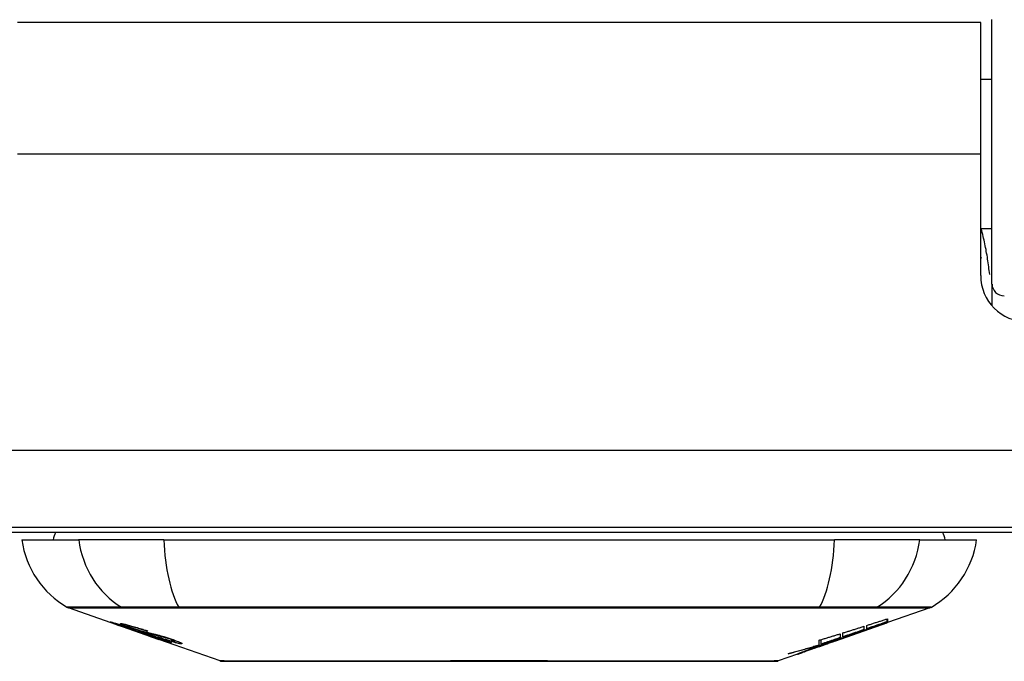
# Model space of a CAD drawing. Header units: inches. Extents: x 12 to 399, y 35 to 190.
# Tile 28 of 256: x 57.795 to 59.054, y 35.42 to 36.239. Entities that reach past the tile are written whole.
import ezdxf

# ---------------------------------------------------------------- set-up
doc = ezdxf.new("R2010")
doc.units = ezdxf.units.IN
doc.header["$MEASUREMENT"] = 0
doc.layers.add('Visible Edges(ANSI)', color=7, linetype='Continuous', lineweight=25)
doc.layers.add('Visible Tangent Edges(ANSI)', color=7, linetype='Continuous', lineweight=25)

msp = doc.modelspace()

# ---------------------------------------------------------------- linework, layer by layer
at = {"layer": 'Visible Edges(ANSI)'}
for p, q in [((59.0238, 36.2356), (57.7928, 36.2356)), ((59.0238, 36.0676), (59.0238, 36.2356)), ((59.0382, 35.9017), (59.0382, 36.2394)), ((59.0382, 36.1631), (59.0238, 36.1631)), ((59.0238, 35.9126), (59.0238, 36.0676)), ((59.0382, 35.9721), (59.0238, 35.9721)), ((59.0382, 35.9017), (59.0382, 35.874)), ((95.8623, 35.5906), (54.2573, 35.5906)), ((56.8098, 35.5846), (59.8098, 35.5846)), ((57.7981, 35.5748), (57.8708, 35.5748)), ((57.9796, 35.5748), (57.8708, 35.5748)), ((57.9796, 35.5748), (58.837, 35.5748)), ((58.9458, 35.5748), (58.837, 35.5748)), ((58.9458, 35.5748), (59.0186, 35.5748)), ((57.9198, 35.4663), (57.858, 35.4879)), ((58.9587, 35.4879), (58.9048, 35.4691)), ((57.9198, 35.4663), (57.9276, 35.4636)), ((57.9202, 35.4669), (57.9202, 35.4677)), ((57.9334, 35.4648), (57.9334, 35.4662)), ((58.8374, 35.4455), (58.9038, 35.4687)), ((58.9048, 35.4692), (58.9038, 35.4688)), ((58.9038, 35.4687), (58.9038, 35.4689)), ((58.9043, 35.4703), (58.9043, 35.4739)), ((58.9048, 35.4741), (58.9048, 35.4697)), ((58.9048, 35.4693), (58.9048, 35.4691)), ((57.9276, 35.4636), (57.928, 35.4634)), ((57.9631, 35.4511), (57.928, 35.4634)), ((57.9408, 35.4606), (57.9408, 35.461)), ((57.9574, 35.4584), (57.9574, 35.459)), ((58.8441, 35.4548), (58.8441, 35.4498)), ((58.8478, 35.4511), (58.8478, 35.456)), ((58.8629, 35.4547), (58.8629, 35.4552)), ((58.8746, 35.4644), (58.8746, 35.4601)), ((58.8781, 35.4613), (58.8781, 35.4655)), ((58.8831, 35.4619), (58.8831, 35.4626)), ((57.9635, 35.451), (57.9733, 35.4476)), ((58.0515, 35.4202), (57.9733, 35.4476)), ((57.9806, 35.4463), (57.9806, 35.4471)), ((57.9942, 35.4451), (57.9942, 35.4464)), ((58.8374, 35.4455), (58.7961, 35.431)), ((58.8161, 35.4397), (58.8161, 35.4405)), ((58.8173, 35.4409), (58.8173, 35.4466)), ((58.8201, 35.4417), (58.8201, 35.4475)), ((58.8288, 35.4426), (58.8288, 35.4429)), ((58.8358, 35.445), (58.8358, 35.4451)), ((58.8446, 35.4494), (58.8362, 35.4465)), ((58.8362, 35.4465), (58.8362, 35.4468)), ((58.8388, 35.4461), (58.8388, 35.4465)), ((58.8409, 35.4473), (58.8409, 35.448)), ((58.7896, 35.4287), (58.7651, 35.4202)), ((58.7896, 35.4287), (58.7896, 35.4288)), ((58.7993, 35.4322), (58.7918, 35.4296)), ((58.7918, 35.4296), (58.7918, 35.4301)), ((58.7974, 35.4316), (58.7974, 35.4322)), ((58.8093, 35.4361), (58.8093, 35.4364)), ((58.8093, 35.4357), (58.8093, 35.4361)), ((58.8168, 35.4387), (58.8168, 35.4389)), ((58.8168, 35.4387), (58.8168, 35.4383))]:
    msp.add_line(p, q, dxfattribs=at)
at = {"layer": 'Visible Edges(ANSI)', "flags": 128}
for points in [[(59.0238, 35.9359), (59.0238, 35.9358), (59.0239, 35.9358), (59.0239, 35.9357), (59.0239, 35.9357), (59.0239, 35.9356), (59.0239, 35.9355), (59.024, 35.9355), (59.024, 35.9354), (59.024, 35.9354), (59.024, 35.9353), (59.0241, 35.9353), (59.0241, 35.9352), (59.0241, 35.9352), (59.0241, 35.9351), (59.0241, 35.9351), (59.0242, 35.935), (59.0242, 35.9349), (59.0242, 35.9349), (59.0242, 35.9348), (59.0243, 35.9348), (59.0243, 35.9347), (59.0243, 35.9347), (59.0243, 35.9346), (59.0243, 35.9346)], [(57.9301, 35.463), (57.9289, 35.4634), (57.9278, 35.4638), (57.9266, 35.4642), (57.9255, 35.4646), (57.9244, 35.465), (57.9233, 35.4654), (57.9223, 35.4657), (57.9213, 35.4661), (57.9203, 35.4665), (57.9193, 35.4668), (57.9183, 35.4672), (57.9173, 35.4675), (57.9164, 35.4679), (57.9155, 35.4682), (57.9147, 35.4685), (57.914, 35.4688), (57.9133, 35.469), (57.9128, 35.4693), (57.9123, 35.4695), (57.9118, 35.4697), (57.9115, 35.4699), (57.9113, 35.47), (57.9114, 35.47), (57.9117, 35.47)], [(57.9117, 35.47), (57.9125, 35.4698), (57.9135, 35.4696), (57.9147, 35.4693), (57.9159, 35.4689), (57.917, 35.4686), (57.9181, 35.4683), (57.9193, 35.468), (57.9206, 35.4676), (57.9219, 35.4672), (57.9234, 35.4667), (57.9249, 35.4662), (57.9264, 35.4657), (57.9279, 35.4653), (57.9292, 35.4648), (57.9305, 35.4644), (57.9317, 35.464), (57.9329, 35.4636), (57.934, 35.4632), (57.9352, 35.4628), (57.9364, 35.4624), (57.9377, 35.462), (57.9389, 35.4616), (57.9401, 35.4612), (57.9413, 35.4608)], [(57.9205, 35.4669), (57.9204, 35.4669), (57.9203, 35.4669), (57.9202, 35.4669), (57.9202, 35.4669), (57.9202, 35.4669), (57.9203, 35.4668), (57.9205, 35.4667), (57.9207, 35.4666), (57.921, 35.4665), (57.9214, 35.4663), (57.9218, 35.4662), (57.9224, 35.4659), (57.923, 35.4657), (57.9237, 35.4654), (57.9244, 35.4652), (57.9252, 35.4649), (57.9259, 35.4647), (57.9265, 35.4644), (57.9272, 35.4642), (57.9278, 35.464), (57.9285, 35.4637), (57.9292, 35.4635), (57.9299, 35.4632), (57.9306, 35.463)], [(57.9408, 35.4606), (57.9395, 35.461), (57.9382, 35.4615), (57.9369, 35.4619), (57.9356, 35.4623), (57.9344, 35.4628), (57.9331, 35.4632), (57.9319, 35.4636), (57.9308, 35.464), (57.9296, 35.4643), (57.9286, 35.4647), (57.9275, 35.465), (57.9265, 35.4653), (57.9257, 35.4655), (57.9249, 35.4658), (57.9242, 35.466), (57.9235, 35.4662), (57.923, 35.4663), (57.9225, 35.4665), (57.922, 35.4666), (57.9216, 35.4667), (57.9213, 35.4668), (57.921, 35.4668), (57.9207, 35.4669), (57.9205, 35.4669)], [(57.94, 35.4616), (57.9372, 35.4625), (57.9346, 35.4635), (57.9324, 35.4643), (57.9307, 35.4649), (57.9295, 35.4654), (57.9285, 35.4658), (57.9276, 35.4662), (57.9268, 35.4665), (57.9261, 35.4668), (57.9256, 35.467), (57.9252, 35.4672), (57.9249, 35.4674), (57.9247, 35.4675), (57.9246, 35.4676), (57.9245, 35.4677), (57.9245, 35.4678), (57.9245, 35.4678), (57.9246, 35.4679), (57.9248, 35.4679), (57.9249, 35.4679), (57.9251, 35.4679), (57.9254, 35.4679), (57.9257, 35.4678), (57.926, 35.4678)], [(57.926, 35.4678), (57.9268, 35.4676), (57.9278, 35.4675), (57.9289, 35.4672), (57.9301, 35.467), (57.9314, 35.4667), (57.9328, 35.4663), (57.9341, 35.466), (57.9356, 35.4656), (57.9371, 35.4652), (57.9388, 35.4647), (57.9406, 35.4642), (57.9424, 35.4637), (57.9441, 35.4632), (57.9457, 35.4627), (57.9473, 35.4622), (57.9487, 35.4618), (57.95, 35.4614), (57.9513, 35.461), (57.9527, 35.4606), (57.954, 35.4601), (57.9553, 35.4597), (57.9566, 35.4593), (57.9579, 35.4589), (57.9592, 35.4584)], [(58.8596, 35.454), (58.8613, 35.4546), (58.8631, 35.4553), (58.8648, 35.4559), (58.8666, 35.4566), (58.8684, 35.4572), (58.8701, 35.4579), (58.8719, 35.4585), (58.8737, 35.4592), (58.8756, 35.4598), (58.8774, 35.4605), (58.8792, 35.4612), (58.8811, 35.4618), (58.883, 35.4625), (58.8848, 35.4632), (58.8867, 35.4639), (58.8886, 35.4646), (58.8905, 35.4653), (58.8925, 35.466), (58.8944, 35.4667), (58.8964, 35.4674), (58.8983, 35.4681), (58.9003, 35.4688), (58.9023, 35.4696), (58.9043, 35.4703)], [(58.9038, 35.4687), (58.9021, 35.4681), (58.9004, 35.4675), (58.8988, 35.467), (58.8971, 35.4664), (58.8954, 35.4658), (58.8937, 35.4652), (58.892, 35.4646), (58.8903, 35.464), (58.8886, 35.4634), (58.8869, 35.4628), (58.8852, 35.4622), (58.8835, 35.4617), (58.8818, 35.4611), (58.88, 35.4605), (58.8783, 35.4599), (58.8766, 35.4593), (58.8749, 35.4587), (58.8732, 35.4581), (58.8715, 35.4575), (58.8698, 35.457), (58.8681, 35.4564), (58.8664, 35.4558), (58.8647, 35.4552), (58.8629, 35.4547)], [(58.8781, 35.4655), (58.8792, 35.4659), (58.8803, 35.4662), (58.8814, 35.4666), (58.8825, 35.4669), (58.8836, 35.4673), (58.8848, 35.4677), (58.8859, 35.468), (58.887, 35.4684), (58.8881, 35.4687), (58.8892, 35.4691), (58.8903, 35.4694), (58.8915, 35.4698), (58.8926, 35.4702), (58.8937, 35.4705), (58.8948, 35.4709), (58.8959, 35.4712), (58.897, 35.4716), (58.8981, 35.472), (58.8993, 35.4723), (58.9004, 35.4727), (58.9015, 35.473), (58.9026, 35.4734), (58.9037, 35.4737), (58.9048, 35.4741)], [(58.9043, 35.4703), (58.9032, 35.4699), (58.9021, 35.4696), (58.901, 35.4692), (58.8999, 35.4688), (58.8989, 35.4684), (58.8978, 35.4681), (58.8967, 35.4677), (58.8956, 35.4673), (58.8945, 35.4669), (58.8934, 35.4666), (58.8923, 35.4662), (58.8912, 35.4658), (58.8901, 35.4654), (58.889, 35.4651), (58.8879, 35.4647), (58.8868, 35.4643), (58.8857, 35.4639), (58.8846, 35.4636), (58.8835, 35.4632), (58.8824, 35.4628), (58.8814, 35.4625), (58.8803, 35.4621), (58.8792, 35.4617), (58.8781, 35.4613)], [(58.9048, 35.4697), (58.904, 35.4694), (58.9031, 35.4691), (58.9022, 35.4688), (58.9013, 35.4684), (58.9005, 35.4681), (58.8996, 35.4678), (58.8987, 35.4675), (58.8978, 35.4672), (58.8969, 35.4668), (58.896, 35.4665), (58.8951, 35.4662), (58.8941, 35.4658), (58.8932, 35.4655), (58.8923, 35.4652), (58.8914, 35.4648), (58.8905, 35.4645), (58.8895, 35.4642), (58.8886, 35.4638), (58.8877, 35.4635), (58.8868, 35.4632), (58.8858, 35.4628), (58.8849, 35.4625), (58.884, 35.4622), (58.8831, 35.4619)], [(58.8831, 35.4619), (58.884, 35.4622), (58.8849, 35.4625), (58.8858, 35.4628), (58.8867, 35.4631), (58.8876, 35.4634), (58.8885, 35.4637), (58.8894, 35.464), (58.8903, 35.4643), (58.8912, 35.4646), (58.8921, 35.4649), (58.893, 35.4652), (58.894, 35.4655), (58.8949, 35.4659), (58.8958, 35.4662), (58.8967, 35.4665), (58.8976, 35.4668), (58.8985, 35.4671), (58.8994, 35.4674), (58.9003, 35.4677), (58.9012, 35.468), (58.9021, 35.4683), (58.903, 35.4686), (58.9039, 35.469), (58.9048, 35.4693)], [(57.95, 35.4563), (57.9492, 35.4565), (57.9484, 35.4567), (57.9476, 35.457), (57.9467, 35.4573), (57.9458, 35.4576), (57.9448, 35.4579), (57.9438, 35.4583), (57.9428, 35.4586), (57.9418, 35.4589), (57.9408, 35.4593), (57.9399, 35.4596), (57.9391, 35.4599), (57.9383, 35.4601), (57.9375, 35.4604), (57.9368, 35.4607), (57.936, 35.4609), (57.9353, 35.4612), (57.9346, 35.4614), (57.9338, 35.4617), (57.9331, 35.4619), (57.9323, 35.4622), (57.9316, 35.4625), (57.9308, 35.4627), (57.9301, 35.463)], [(57.9306, 35.463), (57.9313, 35.4627), (57.932, 35.4625), (57.9327, 35.4623), (57.9334, 35.462), (57.9341, 35.4618), (57.9347, 35.4615), (57.9354, 35.4613), (57.9361, 35.4611), (57.9366, 35.4609), (57.9372, 35.4607), (57.9377, 35.4606), (57.9381, 35.4604), (57.9385, 35.4603), (57.9389, 35.4601), (57.9393, 35.46), (57.9397, 35.4599), (57.9401, 35.4598), (57.9404, 35.4597), (57.9408, 35.4595), (57.9411, 35.4594), (57.9414, 35.4594), (57.9417, 35.4593), (57.942, 35.4592), (57.9423, 35.4591)], [(57.9346, 35.4648), (57.9342, 35.4649), (57.9338, 35.4649), (57.9336, 35.4649), (57.9334, 35.4649), (57.9334, 35.4648), (57.9335, 35.4647), (57.9337, 35.4646), (57.9339, 35.4645), (57.9341, 35.4643), (57.9344, 35.4642), (57.9348, 35.464), (57.9353, 35.4638), (57.9359, 35.4636), (57.9364, 35.4633), (57.937, 35.4631), (57.9376, 35.4629), (57.938, 35.4627), (57.9385, 35.4625), (57.939, 35.4624), (57.9395, 35.4622), (57.9401, 35.462), (57.9406, 35.4618), (57.9412, 35.4616), (57.9418, 35.4614)], [(57.9574, 35.4584), (57.9567, 35.4586), (57.956, 35.4589), (57.9552, 35.4591), (57.9545, 35.4593), (57.9538, 35.4596), (57.953, 35.4598), (57.9523, 35.4601), (57.9516, 35.4603), (57.9508, 35.4605), (57.9501, 35.4607), (57.9494, 35.461), (57.9487, 35.4612), (57.9479, 35.4614), (57.9472, 35.4616), (57.9462, 35.4619), (57.9451, 35.4623), (57.9438, 35.4626), (57.9425, 35.463), (57.941, 35.4634), (57.9395, 35.4638), (57.938, 35.4641), (57.9366, 35.4644), (57.9355, 35.4647), (57.9346, 35.4648)], [(57.9611, 35.4549), (57.9602, 35.4551), (57.9592, 35.4554), (57.9583, 35.4556), (57.9573, 35.4559), (57.9562, 35.4562), (57.9552, 35.4566), (57.954, 35.4569), (57.9529, 35.4572), (57.9519, 35.4576), (57.9508, 35.4579), (57.9499, 35.4582), (57.949, 35.4585), (57.9482, 35.4588), (57.9474, 35.459), (57.9467, 35.4593), (57.9459, 35.4595), (57.9451, 35.4598), (57.9444, 35.46), (57.9436, 35.4603), (57.9429, 35.4605), (57.9422, 35.4608), (57.9414, 35.4611), (57.9407, 35.4613), (57.94, 35.4616)], [(57.9413, 35.4608), (57.9413, 35.4608), (57.9412, 35.4608), (57.9412, 35.4608), (57.9412, 35.4608), (57.9412, 35.4608), (57.9412, 35.4607), (57.9411, 35.4607), (57.9411, 35.4607), (57.9411, 35.4607), (57.9411, 35.4607), (57.9411, 35.4607), (57.941, 35.4607), (57.941, 35.4607), (57.941, 35.4607), (57.941, 35.4607), (57.9409, 35.4607), (57.9409, 35.4607), (57.9409, 35.4607), (57.9409, 35.4606), (57.9409, 35.4606), (57.9408, 35.4606), (57.9408, 35.4606), (57.9408, 35.4606), (57.9408, 35.4606)], [(57.9418, 35.4614), (57.9425, 35.4611), (57.9432, 35.4609), (57.9439, 35.4606), (57.9447, 35.4604), (57.9454, 35.4602), (57.9461, 35.4599), (57.9469, 35.4597), (57.9475, 35.4595), (57.9481, 35.4593), (57.9487, 35.4591), (57.9492, 35.4589), (57.9497, 35.4588), (57.9502, 35.4587), (57.9506, 35.4585), (57.951, 35.4584), (57.9514, 35.4583), (57.9518, 35.4582), (57.9522, 35.4581), (57.9526, 35.4579), (57.953, 35.4578), (57.9533, 35.4577), (57.9537, 35.4577), (57.954, 35.4576), (57.9544, 35.4575)], [(57.9423, 35.4591), (57.9426, 35.459), (57.943, 35.4589), (57.9434, 35.4588), (57.9438, 35.4586), (57.9443, 35.4585), (57.9447, 35.4584), (57.9452, 35.4582), (57.9457, 35.4581), (57.9462, 35.458), (57.9467, 35.4578), (57.9472, 35.4577), (57.9478, 35.4575), (57.9483, 35.4574), (57.9488, 35.4573), (57.9494, 35.4571), (57.9499, 35.457), (57.9504, 35.4568), (57.9509, 35.4567), (57.9515, 35.4565), (57.9521, 35.4564), (57.9527, 35.4562), (57.9533, 35.4561), (57.9539, 35.4559), (57.9545, 35.4557)], [(57.9644, 35.4522), (57.9637, 35.4524), (57.9631, 35.4526), (57.9624, 35.4528), (57.9617, 35.453), (57.961, 35.4532), (57.9604, 35.4534), (57.9598, 35.4535), (57.9592, 35.4537), (57.9587, 35.4538), (57.9582, 35.4539), (57.9577, 35.4541), (57.9573, 35.4542), (57.9568, 35.4543), (57.9563, 35.4544), (57.9559, 35.4546), (57.9553, 35.4547), (57.9548, 35.4548), (57.9542, 35.455), (57.9536, 35.4552), (57.9529, 35.4554), (57.9522, 35.4556), (57.9514, 35.4558), (57.9507, 35.456), (57.95, 35.4563)], [(57.9544, 35.4575), (57.9548, 35.4574), (57.9553, 35.4572), (57.9558, 35.4571), (57.9564, 35.457), (57.9569, 35.4568), (57.9575, 35.4567), (57.9582, 35.4566), (57.9588, 35.4564), (57.9595, 35.4563), (57.9602, 35.4561), (57.9609, 35.4559), (57.9616, 35.4558), (57.9623, 35.4556), (57.963, 35.4555), (57.9637, 35.4553), (57.9644, 35.4551), (57.9651, 35.455), (57.9658, 35.4548), (57.9665, 35.4547), (57.9672, 35.4545), (57.9679, 35.4543), (57.9687, 35.4542), (57.9694, 35.454), (57.9701, 35.4538)], [(57.9545, 35.4557), (57.9552, 35.4555), (57.9559, 35.4553), (57.9567, 35.4551), (57.9576, 35.4548), (57.9584, 35.4545), (57.9594, 35.4543), (57.9603, 35.454), (57.9612, 35.4537), (57.9621, 35.4534), (57.963, 35.4531), (57.9638, 35.4529), (57.9645, 35.4526), (57.9651, 35.4524), (57.9657, 35.4522), (57.9664, 35.452), (57.967, 35.4518), (57.9676, 35.4516), (57.9683, 35.4514), (57.9689, 35.4512), (57.9695, 35.451), (57.9702, 35.4507), (57.9708, 35.4505), (57.9715, 35.4503), (57.9721, 35.4501)], [(57.9592, 35.4584), (57.9591, 35.4584), (57.9591, 35.4584), (57.959, 35.4584), (57.9589, 35.4584), (57.9588, 35.4584), (57.9588, 35.4584), (57.9587, 35.4584), (57.9586, 35.4584), (57.9585, 35.4584), (57.9585, 35.4584), (57.9584, 35.4584), (57.9583, 35.4584), (57.9582, 35.4584), (57.9582, 35.4584), (57.9581, 35.4584), (57.958, 35.4584), (57.9579, 35.4584), (57.9579, 35.4584), (57.9578, 35.4584), (57.9577, 35.4584), (57.9576, 35.4584), (57.9576, 35.4584), (57.9575, 35.4584), (57.9574, 35.4584)], [(57.9795, 35.4505), (57.9788, 35.4507), (57.978, 35.4509), (57.9772, 35.4511), (57.9764, 35.4513), (57.9755, 35.4515), (57.9747, 35.4517), (57.9739, 35.4518), (57.9732, 35.452), (57.9725, 35.4522), (57.9718, 35.4523), (57.9712, 35.4524), (57.9706, 35.4526), (57.9699, 35.4527), (57.9693, 35.4529), (57.9686, 35.453), (57.968, 35.4532), (57.9672, 35.4533), (57.9664, 35.4535), (57.9656, 35.4537), (57.9647, 35.4539), (57.9638, 35.4541), (57.9629, 35.4544), (57.9619, 35.4546), (57.9611, 35.4549)], [(57.9701, 35.4538), (57.971, 35.4536), (57.9718, 35.4534), (57.9727, 35.4531), (57.9737, 35.4529), (57.9747, 35.4526), (57.9757, 35.4523), (57.9767, 35.452), (57.9777, 35.4518), (57.9786, 35.4515), (57.9795, 35.4512), (57.9803, 35.451), (57.9811, 35.4508), (57.9817, 35.4506), (57.9824, 35.4504), (57.983, 35.4502), (57.9837, 35.45), (57.9843, 35.4498), (57.9849, 35.4496), (57.9856, 35.4493), (57.9862, 35.4491), (57.9868, 35.4489), (57.9875, 35.4487), (57.9881, 35.4485), (57.9887, 35.4483)], [(58.8173, 35.4466), (58.8184, 35.447), (58.8196, 35.4473), (58.8207, 35.4476), (58.8218, 35.448), (58.8229, 35.4483), (58.824, 35.4487), (58.8251, 35.449), (58.8262, 35.4493), (58.8274, 35.4497), (58.8285, 35.45), (58.8296, 35.4504), (58.8307, 35.4507), (58.8318, 35.451), (58.8329, 35.4514), (58.8341, 35.4517), (58.8352, 35.4521), (58.8363, 35.4524), (58.8374, 35.4528), (58.8385, 35.4531), (58.8396, 35.4535), (58.8407, 35.4538), (58.8419, 35.4541), (58.843, 35.4545), (58.8441, 35.4548)], [(58.8362, 35.4465), (58.8372, 35.4468), (58.8381, 35.4471), (58.8391, 35.4474), (58.8401, 35.4478), (58.8411, 35.4481), (58.842, 35.4484), (58.843, 35.4487), (58.844, 35.449), (58.845, 35.4493), (58.846, 35.4496), (58.8469, 35.4499), (58.8479, 35.4502), (58.8489, 35.4505), (58.8499, 35.4509), (58.8508, 35.4512), (58.8518, 35.4515), (58.8528, 35.4518), (58.8537, 35.4521), (58.8547, 35.4524), (58.8557, 35.4527), (58.8567, 35.4531), (58.8576, 35.4534), (58.8586, 35.4537), (58.8596, 35.454)], [(58.8629, 35.4547), (58.8619, 35.4543), (58.8609, 35.4539), (58.8599, 35.4536), (58.8589, 35.4532), (58.8578, 35.4528), (58.8568, 35.4524), (58.8558, 35.4521), (58.8547, 35.4517), (58.8537, 35.4513), (58.8527, 35.451), (58.8516, 35.4506), (58.8506, 35.4502), (58.8495, 35.4498), (58.8485, 35.4495), (58.8474, 35.4491), (58.8464, 35.4487), (58.8454, 35.4484), (58.8443, 35.448), (58.8433, 35.4476), (58.8422, 35.4472), (58.8412, 35.4469), (58.8402, 35.4465), (58.8391, 35.4461), (58.8381, 35.4458)], [(58.8478, 35.456), (58.8489, 35.4563), (58.8501, 35.4567), (58.8512, 35.457), (58.8523, 35.4574), (58.8534, 35.4577), (58.8545, 35.4581), (58.8556, 35.4584), (58.8567, 35.4588), (58.8579, 35.4591), (58.859, 35.4595), (58.8601, 35.4598), (58.8612, 35.4602), (58.8623, 35.4605), (58.8634, 35.4609), (58.8646, 35.4612), (58.8657, 35.4616), (58.8668, 35.4619), (58.8679, 35.4623), (58.869, 35.4626), (58.8701, 35.463), (58.8712, 35.4633), (58.8723, 35.4637), (58.8735, 35.4641), (58.8746, 35.4644)], [(58.8746, 35.4601), (58.8735, 35.4598), (58.8723, 35.4594), (58.8712, 35.459), (58.8701, 35.4586), (58.869, 35.4583), (58.8679, 35.4579), (58.8668, 35.4575), (58.8657, 35.4571), (58.8646, 35.4567), (58.8634, 35.4564), (58.8623, 35.456), (58.8612, 35.4556), (58.8601, 35.4552), (58.859, 35.4549), (58.8579, 35.4545), (58.8567, 35.4541), (58.8556, 35.4537), (58.8545, 35.4533), (58.8534, 35.453), (58.8523, 35.4526), (58.8512, 35.4522), (58.8501, 35.4518), (58.8489, 35.4515), (58.8478, 35.4511)], [(57.9889, 35.4432), (57.9887, 35.4432), (57.9884, 35.4433), (57.988, 35.4433), (57.9876, 35.4434), (57.9872, 35.4435), (57.9867, 35.4437), (57.9861, 35.4438), (57.9855, 35.444), (57.9848, 35.4442), (57.984, 35.4444), (57.983, 35.4447), (57.9818, 35.4451), (57.9804, 35.4456), (57.9788, 35.4461), (57.977, 35.4467), (57.9753, 35.4472), (57.9736, 35.4478), (57.9721, 35.4483), (57.9705, 35.4489), (57.969, 35.4494), (57.9675, 35.4499), (57.9659, 35.4505), (57.9643, 35.451), (57.9628, 35.4516)], [(57.9628, 35.4516), (57.9628, 35.4516), (57.9628, 35.4516), (57.9628, 35.4516), (57.9629, 35.4516), (57.9629, 35.4516), (57.9629, 35.4516), (57.9629, 35.4516), (57.963, 35.4516), (57.963, 35.4516), (57.963, 35.4516), (57.963, 35.4516), (57.9631, 35.4516), (57.9631, 35.4516), (57.9631, 35.4516), (57.9631, 35.4516), (57.9632, 35.4516), (57.9632, 35.4516), (57.9632, 35.4516), (57.9632, 35.4516), (57.9633, 35.4516), (57.9633, 35.4516), (57.9633, 35.4516), (57.9633, 35.4516), (57.9634, 35.4516)], [(57.9631, 35.4511), (57.9631, 35.4511), (57.9632, 35.4511), (57.9632, 35.4511), (57.9632, 35.4511), (57.9632, 35.4511), (57.9632, 35.4511), (57.9632, 35.4511), (57.9633, 35.4511), (57.9633, 35.4511), (57.9633, 35.4511), (57.9633, 35.4511), (57.9633, 35.451), (57.9634, 35.451), (57.9634, 35.451), (57.9634, 35.451), (57.9634, 35.451), (57.9634, 35.451), (57.9634, 35.451), (57.9635, 35.451), (57.9635, 35.451), (57.9635, 35.451), (57.9635, 35.451), (57.9635, 35.451), (57.9635, 35.451)], [(57.9634, 35.4516), (57.965, 35.451), (57.9666, 35.4504), (57.9683, 35.4499), (57.9698, 35.4493), (57.9714, 35.4488), (57.9728, 35.4483), (57.9741, 35.4479), (57.9751, 35.4476), (57.9758, 35.4474), (57.9763, 35.4472), (57.9768, 35.4471), (57.9772, 35.4469), (57.9776, 35.4468), (57.978, 35.4467), (57.9783, 35.4466), (57.9786, 35.4465), (57.9789, 35.4465), (57.9791, 35.4464), (57.9794, 35.4464), (57.9796, 35.4463), (57.9798, 35.4463), (57.9799, 35.4462), (57.9801, 35.4462), (57.9802, 35.4462)], [(57.9714, 35.4499), (57.9711, 35.45), (57.9708, 35.4501), (57.9705, 35.4502), (57.9702, 35.4503), (57.9699, 35.4504), (57.9696, 35.4505), (57.9693, 35.4506), (57.9689, 35.4507), (57.9686, 35.4508), (57.9683, 35.451), (57.968, 35.4511), (57.9677, 35.4512), (57.9674, 35.4513), (57.9671, 35.4514), (57.9668, 35.4514), (57.9665, 35.4515), (57.9663, 35.4516), (57.966, 35.4517), (57.9657, 35.4518), (57.9654, 35.4519), (57.9652, 35.452), (57.9649, 35.4521), (57.9647, 35.4521), (57.9644, 35.4522)], [(57.9802, 35.4462), (57.9803, 35.4462), (57.9803, 35.4462), (57.9804, 35.4462), (57.9805, 35.4462), (57.9805, 35.4462), (57.9806, 35.4462), (57.9806, 35.4462), (57.9806, 35.4463), (57.9806, 35.4463), (57.9805, 35.4463), (57.9805, 35.4464), (57.9804, 35.4464), (57.9804, 35.4465), (57.9802, 35.4465), (57.9801, 35.4466), (57.98, 35.4467), (57.9798, 35.4468), (57.9795, 35.4469), (57.9791, 35.4471), (57.9781, 35.4475), (57.9768, 35.448), (57.9752, 35.4486), (57.9734, 35.4492), (57.9714, 35.4499)], [(58.0013, 35.4421), (58.0008, 35.4421), (58.0003, 35.4422), (57.9997, 35.4423), (57.9991, 35.4424), (57.9983, 35.4425), (57.9976, 35.4427), (57.9967, 35.4429), (57.9958, 35.4431), (57.9948, 35.4433), (57.9937, 35.4436), (57.9924, 35.444), (57.9909, 35.4444), (57.9892, 35.4449), (57.9874, 35.4454), (57.9856, 35.446), (57.9839, 35.4465), (57.9823, 35.447), (57.9808, 35.4475), (57.9793, 35.448), (57.9778, 35.4485), (57.9764, 35.449), (57.9749, 35.4495), (57.9735, 35.45), (57.972, 35.4505)], [(57.972, 35.4505), (57.9721, 35.4505), (57.9722, 35.4505), (57.9722, 35.4505), (57.9723, 35.4505), (57.9724, 35.4505), (57.9725, 35.4505), (57.9726, 35.4504), (57.9726, 35.4504), (57.9727, 35.4504), (57.9728, 35.4504), (57.9729, 35.4504), (57.9729, 35.4504), (57.973, 35.4504), (57.9731, 35.4504), (57.9732, 35.4504), (57.9733, 35.4504), (57.9733, 35.4504), (57.9734, 35.4504), (57.9735, 35.4504), (57.9736, 35.4504), (57.9737, 35.4504), (57.9737, 35.4504), (57.9738, 35.4503), (57.9739, 35.4503)], [(57.9721, 35.4501), (57.9775, 35.4482), (57.9821, 35.4465), (57.9846, 35.4455), (57.9857, 35.4451), (57.9865, 35.4448), (57.9871, 35.4445), (57.9876, 35.4443), (57.988, 35.4441), (57.9883, 35.4439), (57.9885, 35.4438), (57.9887, 35.4437), (57.9889, 35.4436), (57.989, 35.4435), (57.9891, 35.4435), (57.9892, 35.4434), (57.9893, 35.4433), (57.9893, 35.4433), (57.9893, 35.4433), (57.9893, 35.4432), (57.9893, 35.4432), (57.9892, 35.4432), (57.9891, 35.4432), (57.989, 35.4432), (57.9889, 35.4432)], [(57.9739, 35.4503), (57.9752, 35.4499), (57.9765, 35.4495), (57.9778, 35.449), (57.9791, 35.4486), (57.9805, 35.4482), (57.9817, 35.4478), (57.983, 35.4474), (57.9842, 35.447), (57.9853, 35.4467), (57.9863, 35.4464), (57.9871, 35.4462), (57.9878, 35.446), (57.9884, 35.4458), (57.989, 35.4457), (57.9895, 35.4455), (57.99, 35.4454), (57.9904, 35.4453), (57.9909, 35.4453), (57.9913, 35.4452), (57.9916, 35.4451), (57.9919, 35.4451), (57.9923, 35.445), (57.9925, 35.445), (57.9928, 35.445)], [(57.9868, 35.4483), (57.9865, 35.4484), (57.9861, 35.4485), (57.9858, 35.4486), (57.9855, 35.4487), (57.9852, 35.4488), (57.9849, 35.4489), (57.9846, 35.449), (57.9843, 35.4491), (57.984, 35.4492), (57.9837, 35.4493), (57.9834, 35.4494), (57.983, 35.4495), (57.9827, 35.4496), (57.9824, 35.4496), (57.9821, 35.4497), (57.9818, 35.4498), (57.9815, 35.4499), (57.9812, 35.45), (57.9809, 35.4501), (57.9806, 35.4502), (57.9804, 35.4503), (57.9801, 35.4503), (57.9798, 35.4504), (57.9795, 35.4505)], [(57.9928, 35.445), (57.993, 35.4449), (57.9932, 35.4449), (57.9934, 35.4449), (57.9935, 35.4449), (57.9937, 35.4449), (57.9938, 35.4449), (57.9939, 35.4449), (57.994, 35.445), (57.9941, 35.445), (57.9941, 35.445), (57.9942, 35.4451), (57.9942, 35.4451), (57.9941, 35.4452), (57.9941, 35.4452), (57.994, 35.4453), (57.9938, 35.4455), (57.9935, 35.4456), (57.993, 35.4459), (57.9923, 35.4462), (57.9915, 35.4465), (57.9905, 35.4469), (57.9893, 35.4473), (57.9881, 35.4478), (57.9868, 35.4483)], [(57.9887, 35.4483), (57.9915, 35.4474), (57.9942, 35.4464), (57.9963, 35.4456), (57.9978, 35.445), (57.9988, 35.4446), (57.9997, 35.4442), (58.0005, 35.4439), (58.0011, 35.4436), (58.0016, 35.4433), (58.0021, 35.4431), (58.0024, 35.4429), (58.0026, 35.4427), (58.0028, 35.4425), (58.0028, 35.4424), (58.0029, 35.4423), (58.0028, 35.4422), (58.0028, 35.4422), (58.0027, 35.4421), (58.0025, 35.4421), (58.0024, 35.4421), (58.0022, 35.442), (58.0019, 35.442), (58.0016, 35.442), (58.0013, 35.4421)], [(58.7776, 35.4293), (58.7792, 35.4297), (58.7809, 35.4302), (58.7826, 35.4307), (58.7842, 35.4311), (58.7859, 35.4316), (58.7875, 35.4321), (58.7892, 35.4326), (58.7909, 35.433), (58.7925, 35.4335), (58.7942, 35.434), (58.7959, 35.4345), (58.7975, 35.435), (58.7992, 35.4354), (58.8008, 35.4359), (58.8025, 35.4364), (58.8041, 35.4369), (58.8058, 35.4374), (58.8075, 35.4379), (58.8091, 35.4384), (58.8107, 35.4389), (58.8124, 35.4394), (58.814, 35.4399), (58.8157, 35.4404), (58.8173, 35.4409)], [(58.8409, 35.4473), (58.8394, 35.4468), (58.8379, 35.4463), (58.8364, 35.4458), (58.8349, 35.4453), (58.8334, 35.4448), (58.8318, 35.4443), (58.8303, 35.4438), (58.8288, 35.4433), (58.8273, 35.4428), (58.8257, 35.4423), (58.8242, 35.4418), (58.8227, 35.4413), (58.8211, 35.4409), (58.8196, 35.4404), (58.8181, 35.4399), (58.8165, 35.4394), (58.815, 35.4389), (58.8135, 35.4384), (58.8119, 35.438), (58.8104, 35.4375), (58.8088, 35.437), (58.8073, 35.4365), (58.8058, 35.4361), (58.8042, 35.4356)], [(58.8073, 35.4357), (58.8083, 35.4361), (58.8093, 35.4364), (58.8103, 35.4367), (58.8113, 35.4371), (58.8123, 35.4374), (58.8133, 35.4378), (58.8143, 35.4381), (58.8153, 35.4384), (58.8162, 35.4387), (58.8172, 35.4391), (58.8181, 35.4394), (58.8191, 35.4397), (58.82, 35.44), (58.8209, 35.4403), (58.8218, 35.4406), (58.8227, 35.4409), (58.8236, 35.4412), (58.8244, 35.4415), (58.8252, 35.4417), (58.8261, 35.442), (58.8269, 35.4423), (58.8276, 35.4425), (58.8284, 35.4428), (58.8291, 35.443)], [(58.8283, 35.4423), (58.8276, 35.442), (58.8268, 35.4418), (58.826, 35.4415), (58.8252, 35.4412), (58.8245, 35.441), (58.8237, 35.4407), (58.8229, 35.4404), (58.8221, 35.4401), (58.8213, 35.4398), (58.8204, 35.4396), (58.8196, 35.4393), (58.8188, 35.439), (58.818, 35.4387), (58.8172, 35.4384), (58.8164, 35.4381), (58.8156, 35.4378), (58.8148, 35.4376), (58.814, 35.4373), (58.8132, 35.437), (58.8124, 35.4367), (58.8116, 35.4365), (58.8108, 35.4362), (58.8101, 35.4359), (58.8093, 35.4357)], [(58.8283, 35.4425), (58.8281, 35.4424), (58.8278, 35.4423), (58.8275, 35.4422), (58.8272, 35.4421), (58.8269, 35.442), (58.8265, 35.4419), (58.8261, 35.4418), (58.8257, 35.4416), (58.8252, 35.4415), (58.8248, 35.4414), (58.8243, 35.4412), (58.8238, 35.441), (58.8233, 35.4409), (58.8228, 35.4407), (58.8222, 35.4405), (58.8217, 35.4403), (58.8211, 35.4401), (58.8205, 35.4399), (58.8199, 35.4397), (58.8193, 35.4395), (58.8187, 35.4393), (58.8181, 35.4391), (58.8175, 35.4389), (58.8168, 35.4387)], [(58.8168, 35.4383), (58.8172, 35.4385), (58.8177, 35.4386), (58.8181, 35.4388), (58.8185, 35.4389), (58.819, 35.4391), (58.8194, 35.4392), (58.8199, 35.4394), (58.8203, 35.4396), (58.8208, 35.4397), (58.8213, 35.4399), (58.8217, 35.44), (58.8222, 35.4402), (58.8226, 35.4404), (58.823, 35.4405), (58.8235, 35.4407), (58.8239, 35.4408), (58.8243, 35.441), (58.8247, 35.4411), (58.8251, 35.4412), (58.8255, 35.4414), (58.8258, 35.4415), (58.8262, 35.4416), (58.8265, 35.4417), (58.8268, 35.4419)], [(58.8441, 35.4498), (58.8431, 35.4495), (58.8421, 35.4491), (58.8411, 35.4488), (58.8401, 35.4485), (58.8391, 35.4481), (58.8381, 35.4478), (58.8371, 35.4475), (58.8361, 35.4471), (58.8351, 35.4468), (58.8341, 35.4464), (58.8331, 35.4461), (58.8321, 35.4458), (58.8311, 35.4454), (58.8301, 35.4451), (58.8291, 35.4448), (58.8281, 35.4444), (58.8271, 35.4441), (58.8261, 35.4438), (58.8251, 35.4434), (58.8241, 35.4431), (58.8231, 35.4427), (58.8221, 35.4424), (58.8211, 35.4421), (58.8201, 35.4417)], [(58.8201, 35.4417), (58.8211, 35.4421), (58.8221, 35.4424), (58.8231, 35.4427), (58.8242, 35.443), (58.8252, 35.4433), (58.8262, 35.4436), (58.8272, 35.444), (58.8283, 35.4443), (58.8293, 35.4446), (58.8303, 35.4449), (58.8313, 35.4452), (58.8323, 35.4456), (58.8334, 35.4459), (58.8344, 35.4462), (58.8354, 35.4465), (58.8364, 35.4468), (58.8374, 35.4472), (58.8385, 35.4475), (58.8395, 35.4478), (58.8405, 35.4481), (58.8415, 35.4485), (58.8425, 35.4488), (58.8436, 35.4491), (58.8446, 35.4494)], [(58.8268, 35.4419), (58.8271, 35.4419), (58.8273, 35.442), (58.8275, 35.4421), (58.8277, 35.4422), (58.8279, 35.4422), (58.828, 35.4423), (58.8282, 35.4424), (58.8283, 35.4424), (58.8284, 35.4425), (58.8285, 35.4425), (58.8286, 35.4425), (58.8287, 35.4426), (58.8288, 35.4426), (58.8288, 35.4426), (58.8288, 35.4426), (58.8288, 35.4426), (58.8288, 35.4426), (58.8288, 35.4426), (58.8288, 35.4426), (58.8287, 35.4426), (58.8286, 35.4426), (58.8285, 35.4426), (58.8284, 35.4425), (58.8283, 35.4425)], [(58.8358, 35.445), (58.8358, 35.445), (58.8357, 35.4449), (58.8356, 35.4449), (58.8354, 35.4448), (58.8353, 35.4448), (58.8351, 35.4447), (58.8349, 35.4446), (58.8346, 35.4445), (58.8344, 35.4445), (58.8341, 35.4443), (58.8338, 35.4442), (58.8335, 35.4441), (58.8331, 35.444), (58.8328, 35.4439), (58.8324, 35.4437), (58.832, 35.4436), (58.8316, 35.4435), (58.8311, 35.4433), (58.8307, 35.4432), (58.8303, 35.443), (58.8298, 35.4428), (58.8293, 35.4427), (58.8288, 35.4425), (58.8283, 35.4423)], [(58.8291, 35.443), (58.8298, 35.4432), (58.8304, 35.4434), (58.831, 35.4436), (58.8316, 35.4438), (58.8321, 35.444), (58.8326, 35.4441), (58.8331, 35.4443), (58.8336, 35.4444), (58.834, 35.4445), (58.8344, 35.4447), (58.8347, 35.4448), (58.835, 35.4449), (58.8353, 35.4449), (58.8355, 35.445), (58.8357, 35.4451), (58.8359, 35.4451), (58.836, 35.4451), (58.8361, 35.4452), (58.8362, 35.4452), (58.8362, 35.4452), (58.8361, 35.4451), (58.8361, 35.4451), (58.836, 35.4451), (58.8358, 35.445)], [(58.8313, 35.4438), (58.8317, 35.4439), (58.8321, 35.4441), (58.8325, 35.4442), (58.8329, 35.4444), (58.8333, 35.4445), (58.8338, 35.4447), (58.8342, 35.4448), (58.8346, 35.445), (58.835, 35.4451), (58.8354, 35.4452), (58.8358, 35.4454), (58.8362, 35.4455), (58.8366, 35.4457), (58.837, 35.4458), (58.8374, 35.446), (58.8378, 35.4461), (58.8382, 35.4463), (58.8386, 35.4464), (58.839, 35.4466), (58.8394, 35.4467), (58.8398, 35.4468), (58.8402, 35.447), (58.8406, 35.4471), (58.8409, 35.4473)], [(58.8381, 35.4458), (58.8383, 35.4459), (58.8385, 35.4459), (58.8386, 35.446), (58.8387, 35.446), (58.8388, 35.4461), (58.8388, 35.4461), (58.8387, 35.4461), (58.8386, 35.4461), (58.8385, 35.446), (58.8383, 35.446), (58.8381, 35.4459), (58.8378, 35.4458), (58.8375, 35.4457), (58.8371, 35.4456), (58.8367, 35.4455), (58.8363, 35.4454), (58.8358, 35.4452), (58.8352, 35.445), (58.8347, 35.4449), (58.8341, 35.4447), (58.8334, 35.4445), (58.8328, 35.4443), (58.8321, 35.444), (58.8313, 35.4438)], [(58.8161, 35.4397), (58.8145, 35.4392), (58.8129, 35.4388), (58.8113, 35.4383), (58.8097, 35.4378), (58.8081, 35.4374), (58.8065, 35.4369), (58.8049, 35.4365), (58.8033, 35.436), (58.8017, 35.4356), (58.8001, 35.4351), (58.7985, 35.4347), (58.7969, 35.4342), (58.7953, 35.4338), (58.7937, 35.4334), (58.7921, 35.433), (58.7905, 35.4325), (58.7889, 35.4321), (58.7872, 35.4317), (58.7856, 35.4313), (58.784, 35.4309), (58.7824, 35.4305), (58.7808, 35.4301), (58.7792, 35.4297), (58.7776, 35.4293)], [(58.7918, 35.4296), (58.7916, 35.4295), (58.7913, 35.4294), (58.7911, 35.4293), (58.7908, 35.4293), (58.7906, 35.4292), (58.7904, 35.4291), (58.7903, 35.4291), (58.7901, 35.4291), (58.79, 35.429), (58.7899, 35.429), (58.7898, 35.429), (58.7897, 35.429), (58.7896, 35.429), (58.7896, 35.429), (58.7895, 35.429), (58.7895, 35.429), (58.7895, 35.429), (58.7896, 35.429), (58.7896, 35.4291), (58.7897, 35.4291), (58.7897, 35.4292), (58.7898, 35.4292), (58.7899, 35.4293), (58.7901, 35.4293)], [(58.7896, 35.4288), (58.7898, 35.4289), (58.7901, 35.4289), (58.7904, 35.429), (58.7907, 35.4291), (58.7909, 35.4292), (58.7912, 35.4293), (58.7915, 35.4294), (58.7917, 35.4295), (58.792, 35.4296), (58.7923, 35.4297), (58.7926, 35.4298), (58.7928, 35.4299), (58.7931, 35.43), (58.7934, 35.4301), (58.7936, 35.4302), (58.7939, 35.4303), (58.7942, 35.4304), (58.7945, 35.4305), (58.7947, 35.4306), (58.795, 35.4306), (58.7953, 35.4307), (58.7956, 35.4308), (58.7958, 35.4309), (58.7961, 35.431)], [(58.7901, 35.4293), (58.7903, 35.4294), (58.7905, 35.4296), (58.7908, 35.4297), (58.7912, 35.4298), (58.7916, 35.43), (58.7921, 35.4302), (58.7927, 35.4304), (58.7933, 35.4307), (58.7939, 35.4309), (58.7946, 35.4312), (58.7954, 35.4315), (58.7961, 35.4317), (58.7969, 35.432), (58.7978, 35.4324), (58.7987, 35.4327), (58.7996, 35.433), (58.8005, 35.4333), (58.8014, 35.4337), (58.8024, 35.434), (58.8034, 35.4343), (58.8043, 35.4347), (58.8053, 35.435), (58.8063, 35.4354), (58.8073, 35.4357)], [(58.7998, 35.4327), (58.7995, 35.4325), (58.7991, 35.4324), (58.7988, 35.4323), (58.7985, 35.4322), (58.7983, 35.4321), (58.7981, 35.432), (58.7979, 35.4319), (58.7977, 35.4318), (58.7976, 35.4318), (58.7975, 35.4317), (58.7974, 35.4317), (58.7974, 35.4316), (58.7974, 35.4316), (58.7974, 35.4316), (58.7974, 35.4316), (58.7975, 35.4316), (58.7977, 35.4317), (58.7978, 35.4317), (58.798, 35.4318), (58.7982, 35.4318), (58.7984, 35.4319), (58.7987, 35.432), (58.799, 35.4321), (58.7993, 35.4322)], [(58.8093, 35.4361), (58.8089, 35.4359), (58.8084, 35.4358), (58.8079, 35.4356), (58.8075, 35.4355), (58.807, 35.4353), (58.8066, 35.4351), (58.8061, 35.435), (58.8056, 35.4348), (58.8052, 35.4346), (58.8047, 35.4345), (58.8043, 35.4343), (58.8038, 35.4342), (58.8034, 35.434), (58.803, 35.4339), (58.8026, 35.4337), (58.8022, 35.4336), (58.8019, 35.4335), (58.8015, 35.4333), (58.8012, 35.4332), (58.8009, 35.4331), (58.8006, 35.433), (58.8003, 35.4329), (58.8, 35.4328), (58.7998, 35.4327)], [(58.8042, 35.4356), (58.8047, 35.4358), (58.8052, 35.4359), (58.8057, 35.4361), (58.8062, 35.4363), (58.8067, 35.4365), (58.8072, 35.4366), (58.8077, 35.4368), (58.8082, 35.437), (58.8087, 35.4371), (58.8092, 35.4373), (58.8097, 35.4375), (58.8102, 35.4376), (58.8107, 35.4378), (58.8111, 35.438), (58.8116, 35.4382), (58.8121, 35.4383), (58.8126, 35.4385), (58.8131, 35.4387), (58.8136, 35.4388), (58.8141, 35.439), (58.8146, 35.4392), (58.8151, 35.4393), (58.8156, 35.4395), (58.8161, 35.4397)], [(58.0531, 35.4199), (58.0535, 35.4199), (58.0548, 35.4199), (58.057, 35.4199), (58.0599, 35.4199), (58.0637, 35.4199), (58.0684, 35.4199), (58.0739, 35.4199), (58.0802, 35.4198), (58.0872, 35.4198), (58.0951, 35.4198), (58.1037, 35.4198), (58.1129, 35.4198), (58.1229, 35.4198), (58.1336, 35.4197), (58.145, 35.4197), (58.157, 35.4197), (58.1695, 35.4197), (58.1827, 35.4197), (58.1964, 35.4198), (58.2106, 35.4198), (58.2253, 35.4198), (58.2404, 35.4198), (58.256, 35.4198), (58.272, 35.4198), (58.2884, 35.4199), (58.305, 35.4199), (58.3218, 35.4199), (58.3389, 35.4199), (58.356, 35.4199), (58.3733, 35.4199), (58.3907, 35.4199), (58.4082, 35.4199), (58.4257, 35.4199), (58.4431, 35.4199), (58.4605, 35.4199), (58.4777, 35.4199), (58.4946, 35.4199), (58.5114, 35.4199), (58.528, 35.4199), (58.5443, 35.4198), (58.5604, 35.4198), (58.576, 35.4198), (58.5912, 35.4198), (58.6059, 35.4198), (58.6202, 35.4198), (58.6339, 35.4197), (58.647, 35.4197), (58.6596, 35.4197), (58.6716, 35.4197), (58.683, 35.4197), (58.6936, 35.4198), (58.7036, 35.4198), (58.7129, 35.4198), (58.7215, 35.4198), (58.7294, 35.4198), (58.7365, 35.4198), (58.7428, 35.4199), (58.7483, 35.4199), (58.7529, 35.4199), (58.7567, 35.4199), (58.7597, 35.4199), (58.7618, 35.4199), (58.7631, 35.4199), (58.7635, 35.4199)]]:
    msp.add_lwpolyline(points, dxfattribs=at)
at = {"layer": 'Visible Edges(ANSI)'}
for centre, radius, start, end in [((59.0829, 35.9126), 0.0591, 180, 270), ((57.8768, 35.567), 0.0394, 153.4102, 168.463), ((58.9398, 35.567), 0.0394, 11.537, 26.5898), ((57.9151, 35.5911), 0.1181, 187.9413, 240.1831), ((58.9016, 35.5911), 0.1181, 299.8169, 352.0587), ((57.8612, 35.4972), 0.00984, 240.1831, 250.71), ((58.9554, 35.4972), 0.00984, 289.29, 299.8169), ((58.0531, 35.4248), 0.00492, 250.71, 269.8269), ((58.7635, 35.4248), 0.00492, 270.1731, 289.29)]:
    msp.add_arc(centre, radius, start, end, dxfattribs=at)
at = {"layer": 'Visible Tangent Edges(ANSI)'}
for p, q in [((59.0238, 36.0676), (57.7928, 36.0676)), ((54.2573, 35.6896), (95.8623, 35.6896)), ((57.9276, 35.4879), (57.9278, 35.4879)), ((57.9995, 35.4879), (58, 35.4879)), ((58.8167, 35.4879), (58.8171, 35.4879)), ((58.8889, 35.4879), (58.889, 35.4879)), ((57.9205, 35.4669), (57.9205, 35.4676)), ((57.9346, 35.4648), (57.9346, 35.4659)), ((57.9301, 35.463), (57.9301, 35.4632)), ((57.94, 35.4616), (57.94, 35.462)), ((57.95, 35.4563), (57.95, 35.457)), ((57.9611, 35.4549), (57.9611, 35.4559)), ((57.9644, 35.4522), (57.9644, 35.4527)), ((57.9714, 35.4499), (57.9714, 35.4503)), ((57.9795, 35.4505), (57.9795, 35.4512)), ((57.9868, 35.4483), (57.9868, 35.449)), ((57.9889, 35.4432), (57.9889, 35.4436)), ((58.0013, 35.4421), (58.0013, 35.4435)), ((58.8283, 35.4425), (58.8283, 35.4427)), ((58.8283, 35.4423), (58.8283, 35.4424)), ((58.7998, 35.4327), (58.7998, 35.4331))]:
    msp.add_line(p, q, dxfattribs=at)
at = {"layer": 'Visible Tangent Edges(ANSI)', "flags": 128}
for points in [[(59.0353, 35.9139), (59.0351, 35.9163), (59.0348, 35.9188), (59.0344, 35.9213), (59.0341, 35.9238), (59.0338, 35.9262), (59.0334, 35.9287), (59.0331, 35.9311), (59.0327, 35.9336), (59.0323, 35.936), (59.0319, 35.9385), (59.0314, 35.9409), (59.031, 35.9433), (59.0306, 35.9457), (59.0301, 35.9482), (59.0296, 35.9506), (59.0291, 35.953), (59.0286, 35.9554), (59.0281, 35.9578), (59.0275, 35.9602), (59.027, 35.9626), (59.0264, 35.965), (59.0258, 35.9674), (59.0252, 35.9697), (59.0246, 35.9721)], [(57.9255, 35.4889), (57.9199, 35.4889), (57.9146, 35.4888), (57.9094, 35.4888), (57.9045, 35.4888), (57.8999, 35.4888), (57.8954, 35.4888), (57.8912, 35.4888), (57.8872, 35.4888), (57.8835, 35.4888), (57.88, 35.4888), (57.8767, 35.4887), (57.8737, 35.4887), (57.8709, 35.4887), (57.8684, 35.4887), (57.8661, 35.4887), (57.8641, 35.4887), (57.8622, 35.4887), (57.8607, 35.4887), (57.8593, 35.4887), (57.8583, 35.4887), (57.8574, 35.4887), (57.8568, 35.4887), (57.8565, 35.4887), (57.8563, 35.4887)], [(57.858, 35.4879), (57.8581, 35.4879), (57.8585, 35.4879), (57.8591, 35.4879), (57.8599, 35.4879), (57.861, 35.4879), (57.8624, 35.4879), (57.8639, 35.4879), (57.8658, 35.4879), (57.8678, 35.4879), (57.8702, 35.4879), (57.8727, 35.4879), (57.8755, 35.4879), (57.8786, 35.4879), (57.8819, 35.4879), (57.8854, 35.4879), (57.8891, 35.4879), (57.8931, 35.4879), (57.8974, 35.4879), (57.9018, 35.4879), (57.9065, 35.4879), (57.9115, 35.4879), (57.9166, 35.4879), (57.922, 35.4879), (57.9276, 35.4879)], [(57.9987, 35.4889), (57.9945, 35.4889), (57.9904, 35.4889), (57.9863, 35.4889), (57.9823, 35.4889), (57.9784, 35.4889), (57.9746, 35.4889), (57.9709, 35.4889), (57.9672, 35.4889), (57.9637, 35.4889), (57.9602, 35.4889), (57.9569, 35.4889), (57.9537, 35.4889), (57.9506, 35.4889), (57.9476, 35.4889), (57.9448, 35.4889), (57.942, 35.4889), (57.9395, 35.4889), (57.937, 35.4889), (57.9347, 35.4889), (57.9326, 35.4889), (57.9306, 35.4889), (57.9287, 35.4889), (57.927, 35.4889), (57.9255, 35.4889)], [(57.9278, 35.4879), (57.9293, 35.4879), (57.931, 35.4879), (57.9328, 35.4879), (57.9348, 35.4879), (57.9369, 35.4879), (57.9392, 35.4879), (57.9416, 35.4879), (57.9441, 35.4879), (57.9468, 35.4879), (57.9496, 35.4879), (57.9525, 35.4879), (57.9555, 35.4879), (57.9587, 35.4879), (57.9619, 35.4879), (57.9653, 35.4879), (57.9688, 35.4879), (57.9723, 35.4879), (57.976, 35.4879), (57.9797, 35.4879), (57.9835, 35.4879), (57.9874, 35.4879), (57.9914, 35.4879), (57.9954, 35.4879), (57.9995, 35.4879)], [(58.8179, 35.4889), (58.785, 35.4888), (58.7516, 35.4888), (58.718, 35.4888), (58.6841, 35.4888), (58.65, 35.4888), (58.6156, 35.4887), (58.5811, 35.4887), (58.5465, 35.4887), (58.5117, 35.4887), (58.477, 35.4887), (58.4423, 35.4887), (58.4075, 35.4887), (58.3728, 35.4887), (58.3381, 35.4887), (58.3035, 35.4887), (58.2689, 35.4887), (58.2344, 35.4887), (58.2001, 35.4887), (58.166, 35.4888), (58.1321, 35.4888), (58.0983, 35.4888), (58.0649, 35.4888), (58.0316, 35.4888), (57.9987, 35.4889)], [(58, 35.4879), (58.0328, 35.4879), (58.0659, 35.4879), (58.0992, 35.4879), (58.1328, 35.4879), (58.1667, 35.4879), (58.2007, 35.4879), (58.2349, 35.4879), (58.2692, 35.4879), (58.3037, 35.4879), (58.3383, 35.4879), (58.3729, 35.4879), (58.4075, 35.4879), (58.4422, 35.4879), (58.4768, 35.4879), (58.5115, 35.4879), (58.5461, 35.4879), (58.5806, 35.4879), (58.6151, 35.4879), (58.6493, 35.4879), (58.6833, 35.4879), (58.7171, 35.4879), (58.7506, 35.4879), (58.7838, 35.4879), (58.8167, 35.4879)], [(58.8171, 35.4879), (58.8212, 35.4879), (58.8253, 35.4879), (58.8292, 35.4879), (58.8331, 35.4879), (58.8369, 35.4879), (58.8407, 35.4879), (58.8443, 35.4879), (58.8479, 35.4879), (58.8513, 35.4879), (58.8547, 35.4879), (58.858, 35.4879), (58.8611, 35.4879), (58.8641, 35.4879), (58.867, 35.4879), (58.8698, 35.4879), (58.8725, 35.4879), (58.875, 35.4879), (58.8774, 35.4879), (58.8797, 35.4879), (58.8818, 35.4879), (58.8838, 35.4879), (58.8856, 35.4879), (58.8873, 35.4879), (58.8889, 35.4879)], [(58.8911, 35.4889), (58.8896, 35.4889), (58.8879, 35.4889), (58.8861, 35.4889), (58.8841, 35.4889), (58.8819, 35.4889), (58.8796, 35.4889), (58.8772, 35.4889), (58.8746, 35.4889), (58.8719, 35.4889), (58.869, 35.4889), (58.8661, 35.4889), (58.863, 35.4889), (58.8597, 35.4889), (58.8564, 35.4889), (58.853, 35.4889), (58.8494, 35.4889), (58.8458, 35.4889), (58.842, 35.4889), (58.8382, 35.4889), (58.8343, 35.4889), (58.8303, 35.4889), (58.8262, 35.4889), (58.8221, 35.4889), (58.8179, 35.4889)], [(58.889, 35.4879), (58.8947, 35.4879), (58.9001, 35.4879), (58.9052, 35.4879), (58.9101, 35.4879), (58.9148, 35.4879), (58.9193, 35.4879), (58.9235, 35.4879), (58.9275, 35.4879), (58.9313, 35.4879), (58.9348, 35.4879), (58.9381, 35.4879), (58.9411, 35.4879), (58.9439, 35.4879), (58.9464, 35.4879), (58.9488, 35.4879), (58.9508, 35.4879), (58.9527, 35.4879), (58.9543, 35.4879), (58.9556, 35.4879), (58.9567, 35.4879), (58.9576, 35.4879), (58.9582, 35.4879), (58.9585, 35.4879), (58.9587, 35.4879)], [(58.9603, 35.4887), (58.9602, 35.4887), (58.9598, 35.4887), (58.9592, 35.4887), (58.9584, 35.4887), (58.9573, 35.4887), (58.9559, 35.4887), (58.9544, 35.4887), (58.9526, 35.4887), (58.9505, 35.4887), (58.9482, 35.4887), (58.9457, 35.4887), (58.9429, 35.4887), (58.9399, 35.4887), (58.9366, 35.4888), (58.9331, 35.4888), (58.9294, 35.4888), (58.9254, 35.4888), (58.9212, 35.4888), (58.9168, 35.4888), (58.9121, 35.4888), (58.9072, 35.4888), (58.9021, 35.4888), (58.8967, 35.4889), (58.8911, 35.4889)], [(58.1349, 35.4199), (58.1283, 35.4199), (58.1221, 35.4199), (58.116, 35.4199), (58.1102, 35.4199), (58.1047, 35.42), (58.0994, 35.42), (58.0943, 35.42), (58.0896, 35.42), (58.085, 35.42), (58.0808, 35.42), (58.0768, 35.4201), (58.0731, 35.4201), (58.0697, 35.4201), (58.0665, 35.4201), (58.0637, 35.4201), (58.0611, 35.4201), (58.0589, 35.4201), (58.0569, 35.4202), (58.0553, 35.4202), (58.0539, 35.4202), (58.0529, 35.4202), (58.0521, 35.4202), (58.0517, 35.4202), (58.0515, 35.4202)], [(58.1794, 35.4199), (58.1774, 35.4199), (58.1754, 35.4199), (58.1735, 35.4199), (58.1715, 35.4199), (58.1695, 35.4199), (58.1676, 35.4199), (58.1657, 35.4199), (58.1637, 35.4199), (58.1618, 35.4199), (58.1599, 35.4199), (58.1581, 35.4199), (58.1562, 35.4199), (58.1543, 35.4199), (58.1525, 35.4199), (58.1507, 35.4199), (58.1489, 35.4199), (58.1471, 35.4199), (58.1453, 35.4199), (58.1435, 35.4199), (58.1417, 35.4199), (58.14, 35.4199), (58.1383, 35.4199), (58.1366, 35.4199), (58.1349, 35.4199)], [(58.6372, 35.4199), (58.621, 35.4199), (58.604, 35.4199), (58.5864, 35.42), (58.5682, 35.42), (58.5494, 35.42), (58.5301, 35.4201), (58.5104, 35.4201), (58.4904, 35.4201), (58.4701, 35.4202), (58.4496, 35.4202), (58.429, 35.4202), (58.4082, 35.4202), (58.3874, 35.4202), (58.3668, 35.4202), (58.3462, 35.4202), (58.3259, 35.4201), (58.3059, 35.4201), (58.2863, 35.4201), (58.267, 35.42), (58.2482, 35.42), (58.23, 35.42), (58.2125, 35.4199), (58.1956, 35.4199), (58.1794, 35.4199)], [(58.6818, 35.4199), (58.6801, 35.4199), (58.6784, 35.4199), (58.6766, 35.4199), (58.6749, 35.4199), (58.6731, 35.4199), (58.6714, 35.4199), (58.6696, 35.4199), (58.6678, 35.4199), (58.666, 35.4199), (58.6642, 35.4199), (58.6623, 35.4199), (58.6605, 35.4199), (58.6586, 35.4199), (58.6567, 35.4199), (58.6548, 35.4199), (58.6529, 35.4199), (58.651, 35.4199), (58.6491, 35.4199), (58.6471, 35.4199), (58.6452, 35.4199), (58.6432, 35.4199), (58.6412, 35.4199), (58.6392, 35.4199), (58.6372, 35.4199)], [(58.7651, 35.4202), (58.765, 35.4202), (58.7645, 35.4202), (58.7638, 35.4202), (58.7627, 35.4202), (58.7613, 35.4202), (58.7597, 35.4202), (58.7577, 35.4201), (58.7554, 35.4201), (58.7529, 35.4201), (58.7501, 35.4201), (58.7469, 35.4201), (58.7435, 35.4201), (58.7398, 35.4201), (58.7359, 35.42), (58.7316, 35.42), (58.7271, 35.42), (58.7223, 35.42), (58.7173, 35.42), (58.7119, 35.42), (58.7064, 35.4199), (58.7006, 35.4199), (58.6946, 35.4199), (58.6883, 35.4199), (58.6818, 35.4199)]]:
    msp.add_lwpolyline(points, dxfattribs=at)
at = {"layer": 'Visible Tangent Edges(ANSI)'}
for centre, major_axis, ratio, start_param, end_param in [((59.054, 35.9017), (-0.0157, 0), 0.965926, 0, 1.570796), ((57.9813, 35.5911), (0, -0.1181), 0.943995, 4.850991, 5.75935), ((58.0182, 35.5911), (0, -0.1181), 0.32996, 4.850991, 5.75935), ((58.7984, 35.5911), (0, 0.1181), 0.32996, 3.665428, 4.573787), ((58.8354, 35.5911), (0, -0.1181), 0.943995, 0.523835, 1.432195), ((57.9301, 35.4974), (0.00008, -0.00984), 0.945463, 5.751833, 6.01554), ((58.0004, 35.4974), (-0.00003, -0.00984), 0.32572, 5.760249, 6.023956), ((58.8163, 35.4974), (0.00003, -0.00984), 0.32572, 0.259229, 0.522936), ((58.8865, 35.4974), (-0.00008, -0.00984), 0.945463, 0.267645, 0.531352)]:
    msp.add_ellipse(centre, major_axis=major_axis, ratio=ratio, start_param=start_param, end_param=end_param, dxfattribs=at)

doc.saveas('drawing.dxf')
